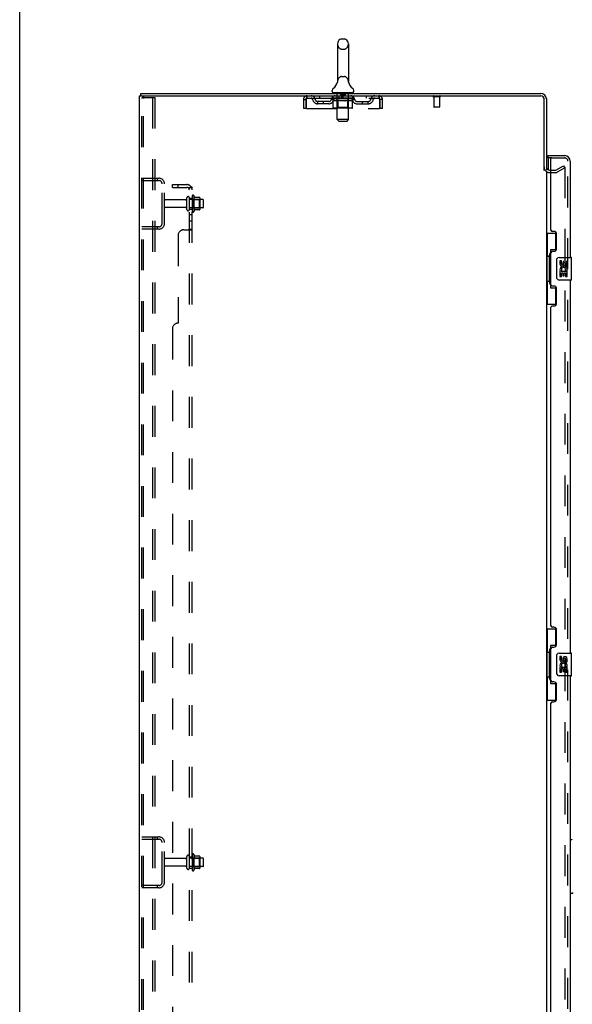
# Model space of a CAD drawing. Header units: inches. Extents: x 0 to 248, y 0 to 160.
# Tile 6 of 69: x 0 to 24, y 75 to 119. Entities that reach past the tile are written whole.
import ezdxf

# ---------------------------------------------------------------- set-up
doc = ezdxf.new("R2010")
doc.units = ezdxf.units.IN
doc.header["$LTSCALE"] = 13.627625
doc.header["$MEASUREMENT"] = 0
doc.linetypes.add('HIDDEN', pattern=[0.2, 0.1, -0.1])
doc.layers.get('0').update_dxf_attribs({"linetype": 'CONTINUOUS'})
for name, color, linetype in [('DEFAULT_2', 8, 'HIDDEN'), ('LEFTHAND_DOOR_ASSEMBLY', 7, 'CONTINUOUS'), ('RIGHTHAND_DOOR_ASSEMBLY', 7, 'CONTINUOUS'), ('SUBPANEL', 7, 'CONTINUOUS'), ('WITNESSMARKS', 7, 'CONTINUOUS')]:
    doc.layers.add(name, color=color, linetype=linetype)

msp = doc.modelspace()

# ---------------------------------------------------------------- linework, layer by layer
at = {"color": 7, "linetype": 'Continuous'}
for p, q in [((0, 0), (0, 160.325)), ((14.062, 117.595), (14.062, 115.932)), ((14.24, 117.817), (14.367, 117.817)), ((14.545, 117.595), (14.545, 115.932)), ((14.056, 115.888), (14.056, 115.887)), ((14.061, 115.906), (14.06, 115.905)), ((14.06, 115.905), (14.06, 115.904)), ((14.06, 115.904), (14.06, 115.903)), ((14.06, 115.903), (14.06, 115.902)), ((14.061, 115.913), (14.061, 115.912)), ((14.061, 115.912), (14.061, 115.911)), ((14.061, 115.911), (14.061, 115.91)), ((14.061, 115.91), (14.061, 115.909)), ((14.061, 115.909), (14.061, 115.908)), ((14.061, 115.908), (14.061, 115.907)), ((14.061, 115.907), (14.061, 115.906)), ((14.062, 115.932), (14.062, 115.927)), ((14.545, 115.927), (14.545, 115.932)), ((14.545, 115.926), (14.545, 115.927)), ((14.547, 115.903), (14.547, 115.904)), ((14.547, 115.902), (14.547, 115.903)), ((14.547, 115.901), (14.547, 115.902)), ((14.551, 115.887), (14.55, 115.888)), ((14.55, 115.887), (14.55, 115.888)), ((5.355, 115.305), (5.355, 115.409)), ((13.828, 115.499), (13.828, 115.537)), ((13.866, 115.439), (13.866, 115.409)), ((14.741, 115.439), (13.866, 115.439)), ((14.741, 115.439), (14.741, 115.409)), ((14.778, 115.499), (14.778, 115.537)), ((5.393, 115.305), (5.36, 115.305))]:
    msp.add_line(p, q, dxfattribs=at)
at = {"color": 3, "linetype": 'Continuous'}
for p, q in [((5.355, 115.409), (23.057, 115.409)), ((5.303, 47.513), (5.303, 115.305)), ((5.303, 115.305), (5.36, 115.305)), ((5.393, 115.305), (23.057, 115.305)), ((23.199, 112.002), (23.199, 115.163)), ((23.303, 115.163), (23.303, 112.013)), ((23.303, 111.961), (23.303, 50.857)), ((23.446, 112.013), (23.507, 112.013))]:
    msp.add_line(p, q, dxfattribs=at)
at = {"color": 7, "linetype": 'Continuous'}
for points in [[(14.06, 115.902), (14.06, 115.901), (14.06, 115.901)], [(14.062, 115.927), (14.062, 115.926), (14.062, 115.926), (14.062, 115.925), (14.062, 115.924), (14.062, 115.924), (14.062, 115.923), (14.062, 115.922), (14.062, 115.922), (14.062, 115.921), (14.062, 115.92), (14.062, 115.92), (14.062, 115.919), (14.062, 115.919), (14.062, 115.918), (14.062, 115.917), (14.062, 115.917), (14.062, 115.916), (14.062, 115.916), (14.062, 115.915), (14.062, 115.915), (14.062, 115.914), (14.061, 115.913), (14.061, 115.913)], [(14.547, 115.904), (14.546, 115.905), (14.546, 115.905), (14.546, 115.906), (14.546, 115.907), (14.546, 115.907), (14.546, 115.908), (14.546, 115.908), (14.546, 115.909), (14.546, 115.909), (14.546, 115.91), (14.546, 115.911), (14.546, 115.911), (14.545, 115.912), (14.545, 115.912), (14.545, 115.913), (14.545, 115.914), (14.545, 115.914), (14.545, 115.915), (14.545, 115.916), (14.545, 115.916), (14.545, 115.917), (14.545, 115.918), (14.545, 115.918), (14.545, 115.919), (14.545, 115.92), (14.545, 115.92), (14.545, 115.921), (14.545, 115.922), (14.545, 115.922), (14.545, 115.923), (14.545, 115.924), (14.545, 115.925), (14.545, 115.925), (14.545, 115.926)]]:
    msp.add_lwpolyline(points, dxfattribs=at)
for centre, radius, start, end in [((14.303, 117.595), 0.241, 123.1848, 180), ((14.24, 117.692), 0.125, 90, 123.1848), ((14.367, 117.692), 0.125, 56.8152, 90), ((14.303, 117.595), 0.241, 0, 56.8152), ((13.58, 116.038), 0.5, 306.7414, 344.6791), ((15.027, 116.038), 0.5, 195.3209, 233.2586), ((13.953, 115.537), 0.125, 126.7414, 180), ((13.888, 115.499), 0.06, 180, 270), ((14.718, 115.499), 0.06, 270, 360), ((14.653, 115.537), 0.125, 0, 53.2586)]:
    msp.add_arc(centre, radius, start, end, dxfattribs=at)
at = {"color": 3, "linetype": 'Continuous'}
for centre, radius, start, end in [((23.057, 115.163), 0.246, 0, 90), ((23.057, 115.163), 0.142, 0, 90), ((23.446, 112.156), 0.142, 180, 270)]:
    msp.add_arc(centre, radius, start, end, dxfattribs=at)
at = {"layer": 'DEFAULT_2', "color": 8, "linetype": 'HIDDEN'}
for p, q in [((14.24, 117.372), (14.367, 117.372)), ((14.056, 115.887), (14.056, 115.887)), ((14.056, 115.887), (14.056, 115.887)), ((14.056, 115.887), (14.056, 115.887)), ((14.06, 115.905), (14.06, 115.905)), ((14.06, 115.904), (14.06, 115.904)), ((14.061, 115.912), (14.061, 115.912)), ((14.061, 115.911), (14.061, 115.911)), ((14.061, 115.91), (14.061, 115.91)), ((14.061, 115.909), (14.061, 115.909)), ((14.061, 115.908), (14.061, 115.908)), ((14.061, 115.907), (14.061, 115.907)), ((14.061, 115.906), (14.061, 115.906)), ((14.062, 115.926), (14.062, 115.926)), ((14.062, 115.92), (14.062, 115.92)), ((14.062, 115.92), (14.062, 115.92)), ((14.062, 115.919), (14.062, 115.919)), ((14.062, 115.919), (14.062, 115.919)), ((14.062, 115.918), (14.062, 115.918)), ((14.062, 115.917), (14.062, 115.917)), ((14.062, 115.917), (14.062, 115.917)), ((14.24, 116.154), (14.367, 116.154)), ((14.545, 115.925), (14.545, 115.925)), ((14.545, 115.923), (14.545, 115.923)), ((14.545, 115.921), (14.545, 115.921)), ((14.545, 115.918), (14.545, 115.919)), ((14.545, 115.915), (14.545, 115.916)), ((14.546, 115.911), (14.546, 115.911)), ((14.546, 115.906), (14.546, 115.906)), ((14.546, 115.905), (14.546, 115.905)), ((14.547, 115.903), (14.547, 115.904)), ((14.547, 115.903), (14.547, 115.903)), ((14.547, 115.901), (14.547, 115.902)), ((14.046, 115.439), (14.046, 115.409)), ((14.054, 114.249), (14.054, 115.409)), ((14.198, 115.429), (14.198, 115.349)), ((14.408, 115.429), (14.408, 115.349)), ((14.552, 114.249), (14.552, 115.409)), ((14.561, 115.439), (14.561, 115.409)), ((5.407, 47.627), (5.407, 115.192)), ((5.502, 115.222), (5.429, 115.222)), ((5.481, 47.627), (5.481, 115.192)), ((5.502, 115.222), (5.983, 115.222)), ((5.879, 115.222), (5.879, 47.597)), ((5.983, 115.222), (5.983, 47.597)), ((12.553, 115.138), (12.553, 114.743)), ((12.553, 115.138), (12.657, 115.138)), ((12.657, 115.138), (12.657, 114.743)), ((12.687, 114.743), (12.687, 115.138)), ((12.72, 115.201), (12.72, 115.305)), ((12.72, 115.201), (15.886, 115.201)), ((13.189, 114.95), (13.189, 115.054)), ((13.672, 115.054), (13.189, 115.054)), ((13.672, 114.95), (13.189, 114.95)), ((13.272, 115.305), (13.272, 115.201)), ((13.439, 114.95), (13.439, 115.054)), ((13.797, 115.164), (13.797, 115.201)), ((13.877, 115.108), (13.797, 115.164)), ((14.81, 115.164), (13.797, 115.164)), ((13.805, 115.196), (13.805, 115.201)), ((13.812, 115.193), (13.812, 115.196)), ((13.812, 115.193), (14.795, 115.193)), ((13.819, 115.193), (13.819, 115.196)), ((13.82, 115.193), (13.82, 115.196)), ((13.828, 115.196), (13.828, 115.201)), ((13.841, 115.193), (13.841, 115.196)), ((13.842, 115.193), (13.842, 115.196)), ((13.865, 115.196), (13.865, 115.201)), ((13.866, 115.201), (13.866, 115.305)), ((13.877, 115.193), (13.877, 115.196)), ((13.877, 114.785), (13.877, 115.108)), ((13.877, 115.108), (13.888, 115.101)), ((13.879, 115.193), (13.879, 115.196)), ((14.042, 115.196), (13.881, 115.196)), ((13.899, 115.094), (13.888, 115.101)), ((13.91, 115.088), (13.899, 115.094)), ((13.92, 115.083), (13.91, 115.088)), ((13.916, 115.196), (13.916, 115.201)), ((13.917, 115.193), (13.917, 115.196)), ((13.917, 115.193), (13.917, 115.196)), ((13.92, 115.193), (13.92, 115.196)), ((13.931, 115.079), (13.92, 115.083)), ((13.925, 115.193), (13.925, 115.196)), ((13.925, 115.193), (13.925, 115.196)), ((13.928, 115.193), (13.928, 115.196)), ((13.931, 115.193), (13.931, 115.197)), ((13.942, 115.075), (13.931, 115.079)), ((13.934, 115.193), (13.934, 115.196)), ((14.025, 115.075), (13.942, 115.075)), ((13.946, 115.193), (13.946, 115.196)), ((13.96, 115.193), (13.96, 115.196)), ((13.961, 115.193), (13.961, 115.198)), ((13.977, 115.193), (13.977, 115.196)), ((13.978, 115.196), (13.978, 115.201)), ((13.986, 115.193), (13.986, 115.196)), ((13.989, 115.193), (13.989, 115.196)), ((13.996, 115.193), (13.996, 115.196)), ((14.005, 115.193), (14.005, 115.199)), ((14.018, 115.193), (14.018, 115.196)), ((14.02, 115.193), (14.02, 115.196)), ((14.025, 115.075), (14.036, 115.079)), ((14.046, 115.083), (14.035, 115.079)), ((14.042, 115.193), (14.042, 115.196)), ((14.096, 115.196), (14.046, 115.196)), ((14.057, 115.088), (14.046, 115.083)), ((14.05, 115.196), (14.05, 115.201)), ((14.053, 114.787), (14.053, 115.162)), ((14.056, 115.193), (14.056, 115.196)), ((14.068, 115.094), (14.057, 115.088)), ((14.059, 115.193), (14.059, 115.196)), ((14.064, 115.193), (14.064, 115.2)), ((14.068, 115.193), (14.068, 115.196)), ((14.079, 115.101), (14.068, 115.094)), ((14.076, 115.193), (14.076, 115.196)), ((14.09, 115.109), (14.079, 115.101)), ((14.09, 114.785), (14.09, 115.109)), ((14.09, 115.109), (14.113, 115.101)), ((14.096, 115.193), (14.096, 115.196)), ((14.155, 115.196), (14.108, 115.196)), ((14.136, 115.094), (14.113, 115.101)), ((14.124, 115.193), (14.124, 115.196)), ((14.13, 115.196), (14.13, 115.201)), ((14.133, 115.193), (14.133, 115.196)), ((14.135, 115.193), (14.135, 115.201)), ((14.158, 115.088), (14.136, 115.094)), ((14.137, 115.193), (14.137, 115.196)), ((14.143, 115.193), (14.143, 115.196)), ((14.155, 115.193), (14.155, 115.196)), ((14.18, 115.083), (14.158, 115.088)), ((14.22, 115.196), (14.176, 115.196)), ((14.202, 115.078), (14.18, 115.083)), ((14.187, 115.193), (14.187, 115.196)), ((14.224, 115.075), (14.202, 115.079)), ((14.398, 115.339), (14.208, 115.339)), ((14.212, 115.196), (14.303, 115.201)), ((14.215, 115.196), (14.215, 115.201)), ((14.216, 115.201), (14.215, 115.201)), ((14.216, 115.196), (14.216, 115.201)), ((14.216, 115.193), (14.216, 115.196)), ((14.219, 115.193), (14.219, 115.196)), ((14.22, 115.193), (14.22, 115.196)), ((14.22, 115.193), (14.22, 115.196)), ((14.383, 115.075), (14.224, 115.075)), ((14.287, 115.196), (14.248, 115.196)), ((14.253, 115.193), (14.253, 115.196)), ((14.287, 115.193), (14.287, 115.196)), ((14.301, 115.196), (14.301, 115.196)), ((14.301, 115.193), (14.301, 115.196)), ((14.301, 115.193), (14.301, 115.196)), ((14.303, 115.196), (14.303, 115.201)), ((14.303, 115.201), (14.395, 115.196)), ((14.305, 115.193), (14.305, 115.196)), ((14.305, 115.196), (14.306, 115.196)), ((14.306, 115.193), (14.306, 115.196)), ((14.32, 115.193), (14.32, 115.196)), ((14.32, 115.196), (14.359, 115.196)), ((14.354, 115.193), (14.354, 115.196)), ((14.383, 115.075), (14.405, 115.079)), ((14.387, 115.193), (14.387, 115.196)), ((14.387, 115.193), (14.387, 115.196)), ((14.387, 115.196), (14.431, 115.196)), ((14.388, 115.193), (14.388, 115.196)), ((14.391, 115.196), (14.391, 115.201)), ((14.391, 115.196), (14.391, 115.201)), ((14.391, 115.201), (14.391, 115.201)), ((14.391, 115.193), (14.391, 115.196)), ((14.427, 115.083), (14.405, 115.079)), ((14.42, 115.193), (14.42, 115.196)), ((14.45, 115.088), (14.427, 115.083)), ((14.472, 115.095), (14.449, 115.088)), ((14.451, 115.193), (14.451, 115.196)), ((14.451, 115.196), (14.499, 115.196)), ((14.464, 115.193), (14.464, 115.196)), ((14.469, 115.193), (14.469, 115.196)), ((14.472, 115.193), (14.472, 115.201)), ((14.495, 115.102), (14.472, 115.095)), ((14.474, 115.193), (14.474, 115.196)), ((14.477, 115.196), (14.477, 115.201)), ((14.482, 115.193), (14.482, 115.196)), ((14.518, 115.109), (14.495, 115.102)), ((14.511, 115.193), (14.511, 115.196)), ((14.511, 115.196), (14.561, 115.196)), ((14.518, 114.785), (14.518, 115.109)), ((14.518, 115.109), (14.53, 115.102)), ((14.53, 115.193), (14.53, 115.196)), ((14.542, 115.094), (14.53, 115.102)), ((14.539, 115.193), (14.539, 115.196)), ((14.553, 115.088), (14.542, 115.095)), ((14.543, 115.193), (14.543, 115.2)), ((14.547, 115.193), (14.547, 115.196)), ((14.551, 115.193), (14.551, 115.196)), ((14.553, 114.787), (14.553, 115.162)), ((14.565, 115.083), (14.553, 115.088)), ((14.556, 115.196), (14.556, 115.201)), ((14.565, 115.193), (14.565, 115.196)), ((14.565, 115.196), (14.81, 115.196)), ((14.576, 115.078), (14.565, 115.083)), ((14.587, 115.075), (14.576, 115.078)), ((14.586, 115.193), (14.586, 115.196)), ((14.663, 115.075), (14.587, 115.075)), ((14.589, 115.193), (14.589, 115.196)), ((14.601, 115.193), (14.601, 115.199)), ((14.61, 115.193), (14.61, 115.196)), ((14.618, 115.193), (14.618, 115.196)), ((14.621, 115.193), (14.621, 115.196)), ((14.629, 115.196), (14.629, 115.201)), ((14.63, 115.193), (14.63, 115.196)), ((14.646, 115.193), (14.646, 115.198)), ((14.647, 115.193), (14.647, 115.196)), ((14.661, 115.193), (14.661, 115.196)), ((14.663, 115.075), (14.674, 115.079)), ((14.672, 115.193), (14.672, 115.196)), ((14.685, 115.083), (14.674, 115.078)), ((14.676, 115.193), (14.676, 115.197)), ((14.679, 115.193), (14.679, 115.196)), ((14.681, 115.193), (14.681, 115.196)), ((14.681, 115.193), (14.681, 115.196)), ((14.697, 115.088), (14.685, 115.083)), ((14.687, 115.193), (14.687, 115.196)), ((14.689, 115.193), (14.689, 115.196)), ((14.69, 115.193), (14.69, 115.196)), ((14.691, 115.196), (14.691, 115.201)), ((14.709, 115.095), (14.697, 115.088)), ((14.72, 115.102), (14.708, 115.095)), ((14.713, 115.199), (14.809, 115.2)), ((14.713, 115.196), (14.713, 115.199)), ((14.732, 115.11), (14.72, 115.102)), ((14.728, 115.193), (14.728, 115.196)), ((14.73, 115.193), (14.73, 115.196)), ((14.732, 115.11), (14.81, 115.164)), ((14.732, 114.785), (14.732, 115.11)), ((14.741, 115.201), (14.741, 115.305)), ((14.742, 115.196), (14.742, 115.201)), ((14.765, 115.193), (14.765, 115.196)), ((14.766, 115.193), (14.766, 115.196)), ((14.779, 115.196), (14.779, 115.201)), ((14.787, 115.193), (14.787, 115.196)), ((14.788, 115.193), (14.788, 115.196)), ((14.795, 115.193), (14.795, 115.196)), ((14.802, 115.196), (14.802, 115.201)), ((14.809, 115.196), (14.809, 115.2)), ((14.81, 115.164), (14.81, 115.196)), ((14.935, 115.054), (15.418, 115.054)), ((14.935, 114.95), (15.418, 114.95)), ((15.168, 114.95), (15.168, 115.054)), ((15.335, 115.305), (15.335, 115.201)), ((15.418, 114.95), (15.418, 115.054)), ((15.886, 115.305), (15.886, 115.201)), ((15.919, 115.138), (15.919, 114.743)), ((15.949, 114.743), (15.949, 115.138)), ((16.053, 115.138), (15.949, 115.138)), ((16.053, 114.743), (16.053, 115.138)), ((18.591, 115.262), (18.307, 115.262)), ((18.325, 115.262), (18.325, 114.815)), ((18.573, 115.262), (18.573, 114.815)), ((12.657, 114.743), (12.553, 114.743)), ((12.687, 114.743), (15.919, 114.743)), ((14.698, 114.755), (13.911, 114.755)), ((14.053, 114.787), (14.022, 114.755)), ((14.553, 114.787), (14.053, 114.787)), ((14.1, 114.759), (14.098, 114.761)), ((14.103, 114.756), (14.101, 114.757)), ((14.106, 114.755), (14.103, 114.756)), ((14.108, 114.755), (14.106, 114.755)), ((14.553, 114.787), (14.585, 114.755)), ((16.053, 114.743), (15.949, 114.743)), ((18.563, 114.805), (18.335, 114.805)), ((14.114, 114.189), (14.054, 114.249)), ((14.552, 114.249), (14.054, 114.249)), ((14.114, 114.189), (14.492, 114.189)), ((14.492, 114.189), (14.552, 114.249)), ((23.446, 111.909), (23.708, 111.909)), ((23.507, 112.013), (23.708, 112.013)), ((23.724, 112.018), (24.064, 112.214)), ((24.116, 112.124), (23.776, 111.928)), ((24.064, 112.214), (24.116, 112.124)), ((24.1, 112.164), (24.099, 112.164)), ((24.116, 112.144), (24.116, 50.675)), ((5.407, 111.659), (6.161, 111.659)), ((5.407, 111.555), (6.161, 111.555)), ((6.08, 111.659), (6.08, 111.555)), ((6.303, 109.656), (6.303, 111.413)), ((6.407, 109.656), (6.407, 111.413)), ((7.335, 110.699), (6.437, 110.699)), ((7.397, 110.277), (7.397, 110.792)), ((7.507, 110.277), (7.507, 110.792)), ((8.102, 110.722), (7.507, 110.722)), ((7.632, 110.869), (7.632, 110.2)), ((7.652, 110.718), (7.632, 110.738)), ((7.652, 110.718), (7.652, 110.351)), ((7.652, 110.718), (7.948, 110.718)), ((7.702, 110.89), (7.702, 110.179)), ((7.958, 110.812), (7.73, 110.812)), ((7.948, 110.718), (7.968, 110.738)), ((7.948, 110.718), (7.948, 110.351)), ((7.968, 110.79), (7.968, 110.279)), ((8.132, 110.377), (8.132, 110.692)), ((7.335, 110.369), (6.437, 110.369)), ((8.102, 110.347), (7.507, 110.347)), ((7.652, 110.351), (7.632, 110.331)), ((7.652, 110.351), (7.948, 110.351)), ((7.958, 110.257), (7.73, 110.257)), ((7.948, 110.351), (7.968, 110.331)), ((6.161, 109.513), (5.407, 109.513)), ((6.161, 109.409), (5.407, 109.409)), ((6.08, 109.513), (6.08, 109.409)), ((5.407, 82.534), (6.161, 82.534)), ((5.407, 82.43), (6.161, 82.43)), ((6.08, 82.534), (6.08, 82.43)), ((6.303, 80.531), (6.303, 82.288)), ((6.407, 80.531), (6.407, 82.288)), ((7.335, 81.574), (6.437, 81.574)), ((7.397, 81.152), (7.397, 81.667)), ((7.507, 81.152), (7.507, 81.667)), ((8.102, 81.597), (7.507, 81.597)), ((7.632, 81.744), (7.632, 81.075)), ((7.652, 81.593), (7.632, 81.613)), ((7.652, 81.593), (7.652, 81.226)), ((7.652, 81.593), (7.948, 81.593)), ((7.702, 81.765), (7.702, 81.054)), ((7.958, 81.687), (7.73, 81.687)), ((7.948, 81.593), (7.968, 81.613)), ((7.948, 81.593), (7.948, 81.226)), ((7.968, 81.665), (7.968, 81.154)), ((8.132, 81.252), (8.132, 81.567)), ((7.335, 81.244), (6.437, 81.244)), ((8.102, 81.222), (7.507, 81.222)), ((7.652, 81.226), (7.632, 81.206)), ((7.652, 81.226), (7.948, 81.226)), ((7.958, 81.132), (7.73, 81.132)), ((7.948, 81.226), (7.968, 81.206)), ((6.161, 80.388), (5.407, 80.388)), ((6.161, 80.284), (5.407, 80.284)), ((6.08, 80.388), (6.08, 80.284))]:
    msp.add_line(p, q, dxfattribs=at)
for points in [[(5.429, 115.222), (5.423, 115.221), (5.418, 115.218), (5.414, 115.213), (5.41, 115.207), (5.408, 115.2), (5.407, 115.192)], [(5.502, 115.222), (5.496, 115.221), (5.492, 115.218), (5.487, 115.213), (5.484, 115.207), (5.482, 115.2), (5.481, 115.192)], [(12.687, 115.138), (12.69, 115.157), (12.692, 115.176), (12.694, 115.194), (12.697, 115.211), (12.699, 115.227), (12.702, 115.243), (12.704, 115.256), (12.706, 115.269), (12.709, 115.28), (12.711, 115.289), (12.713, 115.296), (12.716, 115.301), (12.718, 115.304), (12.72, 115.305)], [(12.687, 115.138), (12.69, 115.145), (12.692, 115.152), (12.694, 115.159), (12.697, 115.166), (12.699, 115.172), (12.702, 115.178), (12.704, 115.183), (12.706, 115.188), (12.709, 115.192), (12.711, 115.195), (12.713, 115.198), (12.716, 115.2), (12.718, 115.201), (12.72, 115.201)], [(15.886, 115.305), (15.889, 115.304), (15.891, 115.301), (15.893, 115.296), (15.896, 115.289), (15.898, 115.28), (15.901, 115.269), (15.903, 115.256), (15.905, 115.243), (15.908, 115.227), (15.91, 115.211), (15.912, 115.194), (15.915, 115.176), (15.917, 115.157), (15.919, 115.138)], [(15.886, 115.201), (15.889, 115.201), (15.891, 115.2), (15.893, 115.198), (15.896, 115.195), (15.898, 115.192), (15.901, 115.188), (15.903, 115.183), (15.905, 115.178), (15.908, 115.172), (15.91, 115.166), (15.912, 115.159), (15.915, 115.152), (15.917, 115.145), (15.919, 115.138)], [(13.911, 114.755), (13.907, 114.755), (13.903, 114.756), (13.899, 114.757), (13.895, 114.759), (13.891, 114.761), (13.888, 114.763), (13.884, 114.766), (13.882, 114.769), (13.88, 114.773), (13.878, 114.776), (13.877, 114.78), (13.877, 114.785)], [(14.091, 114.776), (14.091, 114.78), (14.09, 114.785)], [(14.092, 114.773), (14.091, 114.776), (14.091, 114.78), (14.09, 114.785)], [(14.101, 114.757), (14.1, 114.759), (14.098, 114.761), (14.096, 114.763), (14.094, 114.766), (14.093, 114.769), (14.092, 114.773)], [(14.096, 114.763), (14.094, 114.766), (14.093, 114.769)], [(14.501, 114.755), (14.503, 114.755), (14.505, 114.756), (14.507, 114.757), (14.509, 114.759), (14.511, 114.761), (14.513, 114.763), (14.514, 114.766), (14.516, 114.769), (14.517, 114.773), (14.518, 114.776), (14.518, 114.78), (14.518, 114.785)], [(14.698, 114.755), (14.702, 114.755), (14.706, 114.756), (14.71, 114.757), (14.714, 114.759), (14.718, 114.761), (14.721, 114.763), (14.724, 114.766), (14.727, 114.769), (14.729, 114.773), (14.731, 114.776), (14.732, 114.78), (14.732, 114.785)], [(24.099, 112.164), (24.098, 112.164), (24.096, 112.164), (24.095, 112.163), (24.093, 112.163), (24.091, 112.162)], [(24.1, 112.164), (24.102, 112.163), (24.104, 112.163), (24.106, 112.162), (24.108, 112.161), (24.109, 112.16), (24.111, 112.158), (24.112, 112.156), (24.113, 112.155), (24.114, 112.153), (24.115, 112.15), (24.115, 112.148), (24.116, 112.146), (24.116, 112.144)]]:
    msp.add_lwpolyline(points, dxfattribs=at)
for centre, radius, start, end in [((14.303, 117.595), 0.241, 180, 236.8152), ((14.303, 117.595), 0.241, 303.1848, 360), ((14.24, 117.497), 0.125, 236.8152, 270), ((14.367, 117.497), 0.125, 270, 303.1848), ((14.303, 115.932), 0.241, 123.1848, 180), ((14.24, 116.029), 0.125, 90, 123.1848), ((14.367, 116.029), 0.125, 56.8152, 90), ((14.303, 115.932), 0.241, 0, 56.8152), ((14.024, 115.409), 0.03, 0, 90), ((14.188, 115.429), 0.01, 0, 90), ((14.418, 115.429), 0.01, 90, 180), ((14.582, 115.409), 0.03, 90, 180), ((12.72, 115.138), 0.167, 90, 180), ((12.72, 115.138), 0.063, 90, 180), ((12.9, 115.138), 0.167, 8.0716, 90), ((12.9, 115.139), 0.0625, 7.9863, 90), ((13.189, 115.179), 0.229, 187.9863, 270), ((13.189, 115.179), 0.125, 188.0716, 270), ((13.672, 115.179), 0.125, 270, 351.9284), ((13.672, 115.179), 0.229, 270, 352.0137), ((13.961, 115.138), 0.167, 90, 171.9284), ((13.96, 115.139), 0.0625, 90, 172.0137), ((14.022, 115.162), 0.0318, 0, 90), ((14.208, 115.349), 0.01, 180, 270), ((14.398, 115.349), 0.01, 270, 360), ((14.585, 115.162), 0.0318, 90, 180), ((14.646, 115.138), 0.167, 8.0716, 90), ((14.646, 115.139), 0.0625, 7.9863, 90), ((14.935, 115.179), 0.229, 187.9863, 270), ((14.935, 115.179), 0.125, 188.0716, 270), ((15.418, 115.179), 0.125, 270, 351.9284), ((15.418, 115.179), 0.229, 270, 352.0137), ((15.707, 115.138), 0.167, 90, 171.9284), ((15.707, 115.139), 0.0625, 90, 172.0137), ((15.886, 115.138), 0.167, 0, 90), ((15.886, 115.138), 0.063, 0, 90), ((18.307, 115.284), 0.0215, 90, 270), ((18.591, 115.284), 0.0215, 270, 90), ((18.335, 114.815), 0.01, 180, 270), ((18.563, 114.815), 0.01, 270, 360), ((23.446, 112.156), 0.246, 180, 270), ((23.708, 112.046), 0.033, 270, 300), ((23.708, 112.046), 0.137, 270, 300), ((6.161, 111.413), 0.246, 0, 90), ((6.161, 111.413), 0.142, 0, 90), ((6.437, 110.669), 0.03, 90, 180), ((7.335, 110.762), 0.0625, 270, 360), ((7.452, 110.792), 0.055, 360, 180), ((7.671, 110.869), 0.0384, 34.4497, 180), ((7.102, 110.534), 0.698, 23.9679, 30.6631), ((7.749, 110.822), 0.01, 203.9679, 270), ((7.958, 110.802), 0.01, 5.1938, 90), ((7.827, 110.79), 0.141, 0, 5.2081), ((8.102, 110.692), 0.03, 360, 90), ((6.437, 110.399), 0.03, 180, 270), ((7.335, 110.307), 0.0625, 0, 90), ((7.452, 110.277), 0.055, 180, 0), ((7.671, 110.2), 0.0384, 180, 325.5503), ((7.102, 110.534), 0.698, 329.3369, 336.0321), ((7.749, 110.247), 0.01, 90, 156.0321), ((7.958, 110.267), 0.01, 270, 354.8062), ((7.827, 110.279), 0.141, 354.7919, 360), ((8.102, 110.377), 0.03, 270, 0), ((6.161, 109.656), 0.246, 270, 360), ((6.161, 109.656), 0.142, 270, 360), ((6.161, 82.288), 0.246, 0, 90), ((6.161, 82.288), 0.142, 0, 90), ((6.437, 81.544), 0.03, 90, 180), ((7.335, 81.637), 0.0625, 270, 360), ((7.452, 81.667), 0.055, 360, 180), ((7.671, 81.744), 0.0384, 34.4497, 180), ((7.102, 81.409), 0.698, 23.9679, 30.6631), ((7.749, 81.697), 0.01, 203.9679, 270), ((7.958, 81.677), 0.01, 5.1938, 90), ((7.827, 81.665), 0.141, 0, 5.2081), ((8.102, 81.567), 0.03, 360, 90), ((6.437, 81.274), 0.03, 180, 270), ((7.335, 81.182), 0.0625, 0, 90), ((7.452, 81.152), 0.055, 180, 0), ((7.671, 81.075), 0.0384, 180, 325.5503), ((7.102, 81.409), 0.698, 329.3369, 336.0321), ((7.749, 81.122), 0.01, 90, 156.0321), ((7.958, 81.142), 0.01, 270, 354.8062), ((7.827, 81.154), 0.141, 354.7919, 360), ((8.102, 81.252), 0.03, 270, 0), ((6.161, 80.531), 0.246, 270, 360), ((6.161, 80.531), 0.142, 270, 360)]:
    msp.add_arc(centre, radius, start, end, dxfattribs=at)
for centre, major_axis, ratio, start_param, end_param in [((14.303, 115.201), (0.506, 0.005), 0.05963, 2.96643, 3.140963), ((13.781, 115.192), (0.158, 0), 0.060556, 0.430652, 1.470503), ((14.303, 115.201), (0.506, 0), 0.060556, -3.141593, -2.96706), ((13.781, 115.186), (0.158, 0.002), 0.05963, 1.376596, 1.469874), ((14.303, 115.201), (0.506, 0.011), 0.05688, 2.791345, 2.965878), ((13.817, 115.192), (0.158, -0.002), 0.05963, 0.605815, 1.645666), ((13.762, 115.192), (0.158, 0.002), 0.05963, 0.25549, 1.295341), ((14.303, 115.201), (0.506, -0.005), 0.05963, -2.96643, -2.791898), ((13.817, 115.186), (0.158, 0), 0.060556, 1.551758, 1.645036), ((13.762, 115.186), (0.158, 0.003), 0.05688, 1.20151, 1.294789), ((13.818, 115.188), (0.131, 0.001), 0.05963, 1.065228, 1.614276), ((13.802, 115.188), (0.131, 0.003), 0.05688, 0.890143, 1.43919), ((13.848, 115.188), (0.131, 0), 0.060556, 1.240391, 1.789438), ((14.303, 115.201), (0.506, 0.015), 0.052395, 2.616403, 2.790936), ((13.867, 115.192), (0.158, -0.003), 0.05688, 0.7809, 1.820751), ((13.759, 115.192), (0.158, 0.003), 0.05688, 0.080405, 1.120256), ((14.303, 115.201), (0.506, -0.011), 0.05688, -2.791345, -2.616812), ((13.867, 115.186), (0.158, -0.002), 0.05963, 1.72692, 1.820198), ((13.759, 115.186), (0.158, 0.005), 0.052395, 1.026568, 1.119847), ((13.801, 115.188), (0.131, 0.004), 0.052395, 0.715201, 1.264248), ((13.892, 115.188), (0.131, -0.001), 0.05963, 1.415553, 1.9646), ((14.303, 115.201), (0.506, 0.02), 0.046319, 2.441654, 2.616187), ((13.93, 115.192), (0.158, -0.005), 0.052395, 0.955842, 1.995693), ((13.772, 115.192), (0.158, 0.005), 0.052395, -0.094537, 0.945314), ((14.303, 115.201), (0.506, -0.015), 0.052395, -2.616403, -2.44187), ((13.93, 115.186), (0.158, -0.003), 0.05688, 1.902006, 1.995284), ((13.772, 115.186), (0.158, 0.006), 0.046319, 0.851819, 0.945098), ((13.816, 115.188), (0.131, 0.005), 0.046319, 0.540452, 1.089499), ((13.949, 115.188), (0.131, -0.003), 0.05688, 1.590638, 2.139686), ((14.303, 115.201), (0.506, 0.024), 0.038841, 2.267123, 2.441656), ((14.005, 115.192), (0.158, -0.006), 0.046319, 1.130591, 2.170442), ((13.802, 115.192), (0.158, 0.006), 0.046319, -0.269286, 0.770565), ((14.303, 115.201), (0.506, -0.02), 0.046319, -2.441654, -2.267121), ((14.005, 115.186), (0.158, -0.005), 0.052395, 2.076947, 2.170226), ((13.802, 115.186), (0.158, 0.007), 0.038841, 0.677289, 0.770567), ((13.846, 115.188), (0.131, 0.006), 0.038841, 0.365921, 0.914969), ((14.017, 115.188), (0.131, -0.004), 0.052395, 1.76558, 2.314627), ((14.303, 115.201), (0.506, 0.027), 0.030195, 2.09281, 2.267343), ((14.089, 115.192), (0.158, -0.007), 0.038841, 1.305122, 2.344973), ((13.847, 115.192), (0.158, 0.007), 0.038841, -0.443817, 0.596034), ((14.303, 115.201), (0.506, -0.024), 0.038841, -2.267123, -2.092591), ((14.089, 115.186), (0.158, -0.006), 0.046319, 2.251696, 2.344975), ((13.847, 115.186), (0.158, 0.008), 0.030195, 0.502975, 0.596254), ((13.889, 115.188), (0.131, 0.007), 0.030195, 0.191608, 0.740655), ((14.093, 115.188), (0.131, -0.005), 0.046319, 1.940329, 2.489376), ((13.906, 115.192), (0.158, 0.008), 0.030195, -0.61813, 0.421721), ((14.179, 115.192), (0.158, -0.008), 0.030195, 1.479435, 2.519286), ((14.303, 115.201), (0.506, 0.029), 0.020645, 1.918687, 2.09322), ((14.303, 115.201), (0.506, -0.027), 0.030195, -2.09281, -1.918277), ((14.179, 115.186), (0.158, -0.007), 0.038841, 2.426227, 2.519505), ((13.906, 115.186), (0.158, 0.009), 0.020645, 0.328852, 0.422131), ((13.945, 115.188), (0.131, 0.007), 0.020645, 0.017485, 0.566532), ((14.176, 115.188), (0.131, -0.006), 0.038841, 2.11486, 2.663907), ((13.977, 115.192), (0.158, 0.009), 0.020645, -0.792253, 0.247598), ((14.273, 115.192), (0.158, -0.009), 0.020645, 1.653558, 2.693409), ((14.303, 115.201), (0.506, 0.03), 0.010478, 1.744704, 1.919237), ((14.303, 115.201), (0.506, -0.029), 0.020645, -1.918687, -1.744154), ((14.273, 115.186), (0.158, -0.008), 0.030195, 2.60054, 2.693819), ((13.977, 115.186), (0.158, 0.009), 0.010478, 0.154869, 0.248148), ((14.012, 115.188), (0.131, 0.008), 0.010478, 6.126688, 6.675735), ((14.263, 115.188), (0.131, -0.007), 0.030195, 2.289173, 2.83822), ((14.058, 115.192), (0.158, 0.009), 0.010478, -0.966236, -0.000846), ((14.368, 115.192), (0.158, -0.009), 0.010478, 1.827541, 2.867392), ((14.303, 115.201), (0.506, -0.03), 0.010478, -1.744704, -1.570171), ((14.368, 115.186), (0.158, -0.009), 0.020645, 2.774664, 2.867942), ((14.35, 115.188), (0.131, -0.007), 0.020645, 2.463296, 3.012344), ((14.239, 115.192), (0.158, 0.009), 0.010478, 0.274201, 1.314052), ((14.17, 115.188), (0.131, 0.008), 0.010478, -0.000483, 0.504314), ((14.146, 115.186), (0.158, 0.009), 0.010478, 0.099668, 0.192946), ((14.303, 115.201), (0.506, 0.03), 0.010478, -1.571421, -1.396888), ((14.461, 115.186), (0.158, -0.009), 0.010478, 2.948646, 3.041925), ((14.437, 115.188), (0.131, -0.008), 0.010478, 2.637279, 3.142076), ((14.334, 115.192), (0.158, 0.009), 0.020645, 0.448184, 1.488034), ((14.256, 115.188), (0.131, 0.007), 0.020645, 0.129249, 0.678296), ((14.239, 115.186), (0.158, 0.009), 0.020645, 0.273651, 0.366929), ((14.549, 115.192), (0.158, -0.009), 0.010478, -3.140747, -2.175357), ((14.303, 115.201), (0.506, 0.029), 0.020645, -1.397439, -1.222906), ((14.303, 115.201), (0.506, -0.03), 0.010478, 1.222355, 1.396888), ((14.428, 115.192), (0.158, 0.008), 0.030195, 0.622307, 1.662158), ((14.344, 115.188), (0.131, 0.007), 0.030195, 0.303372, 0.852419), ((14.595, 115.188), (0.131, -0.008), 0.010478, 2.749043, 3.29809), ((14.63, 115.192), (0.158, -0.009), 0.020645, 2.893995, 3.933846), ((14.334, 115.186), (0.158, 0.008), 0.030195, 0.447774, 0.541052), ((14.63, 115.186), (0.158, -0.009), 0.010478, 2.893445, 2.986723), ((14.518, 115.192), (0.158, 0.007), 0.038841, 0.79662, 1.836471), ((14.303, 115.201), (0.506, 0.027), 0.030195, -1.223315, -1.048783), ((14.303, 115.201), (0.506, -0.029), 0.020645, 1.048373, 1.222906), ((14.431, 115.188), (0.131, 0.006), 0.038841, 0.477686, 1.026733), ((14.662, 115.188), (0.131, -0.007), 0.020645, 2.57506, 3.124108), ((14.701, 115.192), (0.158, -0.008), 0.030195, 2.719872, 3.759723), ((14.602, 115.192), (0.158, 0.006), 0.046319, 0.971151, 2.011002), ((14.428, 115.186), (0.158, 0.007), 0.038841, 0.622087, 0.715366), ((14.701, 115.186), (0.158, -0.009), 0.020645, 2.719462, 2.812741), ((14.303, 115.201), (0.506, 0.024), 0.038841, -1.049002, -0.874469), ((14.303, 115.201), (0.506, -0.027), 0.030195, 0.87425, 1.048783), ((14.514, 115.188), (0.131, 0.005), 0.046319, 0.652216, 1.201263), ((14.677, 115.192), (0.158, 0.005), 0.052395, 1.1459, 2.185751), ((14.718, 115.188), (0.131, -0.007), 0.030195, 2.400937, 2.949985), ((14.76, 115.192), (0.158, -0.007), 0.038841, 2.545558, 3.585409), ((14.59, 115.188), (0.131, 0.004), 0.052395, 0.826965, 1.376012), ((14.518, 115.186), (0.158, 0.006), 0.046319, 0.796618, 0.889896), ((14.76, 115.186), (0.158, -0.008), 0.030195, 2.545339, 2.638617), ((14.74, 115.192), (0.158, 0.003), 0.05688, 1.320842, 2.360692), ((14.303, 115.201), (0.506, 0.02), 0.046319, -0.874471, -0.699939), ((14.303, 115.201), (0.506, -0.024), 0.038841, 0.699936, 0.874469), ((14.805, 115.192), (0.158, -0.006), 0.046319, 2.371028, 3.410879), ((14.761, 115.188), (0.131, -0.006), 0.038841, 2.226624, 2.775671), ((14.79, 115.192), (0.158, 0.002), 0.05963, 1.495927, 2.535778), ((14.657, 115.188), (0.131, 0.003), 0.05688, 1.001907, 1.550954), ((14.834, 115.192), (0.158, -0.005), 0.052395, 2.196279, 3.23613), ((14.791, 115.188), (0.131, -0.005), 0.046319, 2.052093, 2.601141), ((14.602, 115.186), (0.158, 0.005), 0.052395, 0.971367, 1.064645), ((14.805, 115.186), (0.158, -0.007), 0.038841, 2.371026, 2.464304), ((14.825, 115.192), (0.158, 0), 0.060556, 2.364024, 2.71094), ((14.848, 115.192), (0.158, -0.003), 0.05688, 2.021337, 3.061188), ((14.303, 115.201), (0.506, 0.015), 0.052395, -0.699723, -0.52519), ((14.303, 115.201), (0.506, -0.02), 0.046319, 0.525406, 0.699939), ((14.845, 115.192), (0.158, -0.002), 0.05963, 1.846251, 2.886102), ((14.714, 115.188), (0.131, 0.001), 0.05963, 1.176993, 1.72604), ((14.806, 115.188), (0.131, -0.004), 0.052395, 1.877344, 2.426392), ((14.759, 115.188), (0.131, 0), 0.060556, 1.352155, 1.901202), ((14.805, 115.188), (0.131, -0.003), 0.05688, 1.702402, 2.25145), ((14.789, 115.188), (0.131, -0.001), 0.05963, 1.527317, 2.076364), ((14.677, 115.186), (0.158, 0.003), 0.05688, 1.146309, 1.239587), ((14.834, 115.186), (0.158, -0.006), 0.046319, 2.196495, 2.289773), ((14.303, 115.201), (0.506, 0.011), 0.05688, -0.524781, -0.350248), ((14.303, 115.201), (0.506, -0.015), 0.052395, 0.350657, 0.52519), ((14.825, 115.186), (0.158, -0.002), 0.05963, 1.764997, 1.971333), ((14.74, 115.186), (0.158, 0.002), 0.05963, 1.321394, 1.414673), ((14.848, 115.186), (0.158, -0.005), 0.052395, 2.021746, 2.115024), ((14.303, 115.201), (0.506, 0.005), 0.05963, -0.349695, -0.175162), ((14.303, 115.201), (0.506, -0.011), 0.05688, 0.175715, 0.350248), ((14.79, 115.186), (0.158, 0), 0.060556, 1.496556, 1.589835), ((14.845, 115.186), (0.158, -0.003), 0.05688, 1.846804, 1.940083), ((14.303, 115.201), (0.506, -0.005), 0.05963, 6.27665, 6.458348), ((14.303, 115.201), (0.506, 0), 0.060556, -0.174533, -0.058352)]:
    msp.add_ellipse(centre, major_axis=major_axis, ratio=ratio, start_param=start_param, end_param=end_param, dxfattribs=at)
at = {"layer": 'LEFTHAND_DOOR_ASSEMBLY', "color": 7, "linetype": 'Continuous'}
for p, q in [((23.382, 112.555), (23.382, 112.659)), ((23.527, 112.555), (23.382, 112.555)), ((23.382, 112.535), (23.382, 112.028)), ((23.303, 109.234), (23.744, 109.234)), ((23.342, 109.234), (23.342, 108.209)), ((23.707, 109.234), (23.707, 108.454)), ((23.48, 108.499), (23.48, 106.819)), ((23.707, 108.499), (23.48, 108.499)), ((23.321, 108.209), (23.321, 107.109)), ((23.321, 108.209), (23.443, 108.209)), ((23.443, 108.24), (23.443, 108.26)), ((23.443, 107.109), (23.443, 108.209)), ((23.766, 107.259), (23.766, 108.059)), ((23.866, 108.159), (24.406, 108.159)), ((23.904, 108.005), (23.904, 107.869)), ((23.967, 108.005), (23.904, 108.005)), ((23.967, 107.869), (23.967, 108.005)), ((24.421, 107.174), (24.421, 108.144)), ((23.904, 107.544), (23.904, 107.314)), ((23.922, 107.544), (23.904, 107.544)), ((23.957, 107.544), (23.984, 107.563)), ((23.957, 107.544), (24.218, 107.544)), ((24.032, 107.931), (24.032, 107.862)), ((24.093, 107.869), (24.093, 107.911)), ((24.148, 107.58), (24.205, 107.555)), ((24.156, 107.911), (24.156, 107.775)), ((24.156, 107.775), (24.218, 107.775)), ((24.218, 107.775), (24.218, 107.911)), ((24.218, 107.314), (24.218, 107.544)), ((23.321, 107.109), (23.443, 107.109)), ((23.342, 107.109), (23.342, 106.084)), ((24.406, 107.159), (23.866, 107.159)), ((23.904, 107.314), (23.967, 107.314)), ((23.967, 107.314), (23.967, 107.481)), ((23.967, 107.481), (24.032, 107.481)), ((24.032, 107.481), (24.032, 107.345)), ((24.032, 107.345), (24.093, 107.345)), ((24.093, 107.345), (24.093, 107.481)), ((24.093, 107.481), (24.156, 107.481)), ((24.156, 107.481), (24.156, 107.314)), ((24.156, 107.314), (24.218, 107.314)), ((23.443, 107.059), (23.443, 107.079)), ((23.48, 106.819), (23.707, 106.819)), ((23.707, 106.864), (23.707, 106.084)), ((23.303, 106.084), (23.744, 106.084)), ((23.303, 91.734), (23.744, 91.734)), ((23.342, 91.734), (23.342, 90.709)), ((23.707, 91.734), (23.707, 90.954)), ((23.48, 90.999), (23.48, 89.319)), ((23.707, 90.999), (23.48, 90.999)), ((23.321, 90.709), (23.321, 89.609)), ((23.321, 90.709), (23.443, 90.709)), ((23.443, 90.74), (23.443, 90.76)), ((23.443, 89.609), (23.443, 90.709)), ((23.766, 89.759), (23.766, 90.559)), ((23.866, 90.659), (24.406, 90.659)), ((24.421, 89.674), (24.421, 90.644)), ((23.904, 90.505), (23.904, 90.369)), ((23.967, 90.505), (23.904, 90.505)), ((23.967, 90.369), (23.967, 90.505)), ((24.032, 90.431), (24.032, 90.362)), ((24.093, 90.369), (24.093, 90.411)), ((24.156, 90.411), (24.156, 90.275)), ((24.156, 90.275), (24.218, 90.275)), ((24.218, 90.275), (24.218, 90.411)), ((23.904, 90.044), (23.904, 89.814)), ((23.922, 90.044), (23.904, 90.044)), ((23.904, 89.814), (23.967, 89.814)), ((23.957, 90.044), (23.984, 90.063)), ((23.957, 90.044), (24.218, 90.044)), ((23.967, 89.814), (23.967, 89.981)), ((23.967, 89.981), (24.032, 89.981)), ((24.032, 89.981), (24.032, 89.845)), ((24.032, 89.845), (24.093, 89.845)), ((24.093, 89.845), (24.093, 89.981)), ((24.093, 89.981), (24.156, 89.981)), ((24.148, 90.08), (24.205, 90.055)), ((24.156, 89.981), (24.156, 89.814)), ((24.156, 89.814), (24.218, 89.814)), ((24.218, 89.814), (24.218, 90.044)), ((23.321, 89.609), (23.443, 89.609)), ((23.342, 89.609), (23.342, 88.584)), ((23.443, 89.559), (23.443, 89.579)), ((23.48, 89.319), (23.707, 89.319)), ((23.707, 89.364), (23.707, 88.584)), ((24.406, 89.659), (23.866, 89.659)), ((23.303, 88.584), (23.744, 88.584)), ((24.361, 82.413), (24.424, 82.413)), ((24.44, 80.031), (24.361, 80.031))]:
    msp.add_line(p, q, dxfattribs=at)
at = {"layer": 'LEFTHAND_DOOR_ASSEMBLY', "color": 3, "linetype": 'Continuous'}
for p, q in [((23.382, 112.659), (24.115, 112.659)), ((23.507, 109.367), (23.507, 112.535)), ((24.361, 112.413), (24.361, 108.159)), ((23.627, 109.307), (23.567, 109.307)), ((23.757, 108.557), (23.757, 109.177)), ((23.567, 108.427), (23.627, 108.427)), ((23.507, 106.952), (23.507, 108.367)), ((24.361, 107.159), (24.361, 90.659)), ((23.627, 106.892), (23.567, 106.892)), ((23.757, 106.142), (23.757, 106.762)), ((23.507, 91.867), (23.507, 105.952)), ((23.567, 106.012), (23.627, 106.012)), ((23.627, 91.807), (23.567, 91.807)), ((23.757, 91.057), (23.757, 91.677)), ((23.507, 89.452), (23.507, 90.867)), ((23.567, 90.927), (23.627, 90.927)), ((23.627, 89.392), (23.567, 89.392)), ((23.757, 88.642), (23.757, 89.262)), ((24.361, 89.659), (24.361, 73.159)), ((23.507, 74.367), (23.507, 88.452)), ((23.567, 88.512), (23.627, 88.512))]:
    msp.add_line(p, q, dxfattribs=at)
at = {"layer": 'LEFTHAND_DOOR_ASSEMBLY', "color": 8, "linetype": 'HIDDEN'}
for p, q in [((23.527, 112.555), (24.115, 112.555)), ((24.257, 50.406), (24.257, 112.413))]:
    msp.add_line(p, q, dxfattribs=at)
at = {"layer": 'LEFTHAND_DOOR_ASSEMBLY', "color": 7, "linetype": 'Continuous'}
for points in [[(23.48, 108.476), (23.481, 108.472), (23.481, 108.469), (23.482, 108.465), (23.483, 108.46), (23.485, 108.456), (23.487, 108.45), (23.489, 108.445), (23.492, 108.439), (23.496, 108.432), (23.5, 108.426), (23.504, 108.418), (23.509, 108.41), (23.514, 108.402), (23.516, 108.398)], [(23.766, 108.059), (23.767, 108.066), (23.767, 108.072), (23.768, 108.078), (23.77, 108.084), (23.771, 108.09), (23.773, 108.096)], [(23.773, 107.223), (23.771, 107.229), (23.77, 107.235), (23.768, 107.241), (23.767, 107.247), (23.767, 107.253), (23.766, 107.259)], [(23.516, 106.92), (23.514, 106.917), (23.509, 106.908), (23.504, 106.901), (23.5, 106.893), (23.496, 106.886), (23.492, 106.88), (23.489, 106.874), (23.487, 106.868), (23.485, 106.863), (23.483, 106.859), (23.482, 106.854), (23.481, 106.85), (23.481, 106.846), (23.48, 106.843)], [(23.48, 90.976), (23.481, 90.972), (23.481, 90.969), (23.482, 90.965), (23.483, 90.96), (23.485, 90.956), (23.487, 90.95), (23.489, 90.945), (23.492, 90.939), (23.496, 90.932), (23.5, 90.926), (23.504, 90.918), (23.509, 90.91), (23.514, 90.902), (23.516, 90.898)], [(23.766, 90.559), (23.767, 90.566), (23.767, 90.572), (23.768, 90.578), (23.77, 90.584), (23.771, 90.59), (23.773, 90.596)], [(23.773, 89.723), (23.771, 89.729), (23.77, 89.735), (23.768, 89.741), (23.767, 89.747), (23.767, 89.753), (23.766, 89.759)], [(23.516, 89.42), (23.514, 89.417), (23.509, 89.408), (23.504, 89.401), (23.5, 89.393), (23.496, 89.386), (23.492, 89.38), (23.489, 89.374), (23.487, 89.368), (23.485, 89.363), (23.483, 89.359), (23.482, 89.354), (23.481, 89.35), (23.481, 89.346), (23.48, 89.343)]]:
    msp.add_lwpolyline(points, dxfattribs=at)
for centre, radius, start, end in [((23.402, 112.535), 0.02, 90, 180), ((23.866, 108.059), 0.1, 90, 158.7946), ((24.124, 107.911), 0.0943, 68.6999, 167.4338), ((24.124, 107.911), 0.0943, 0, 68.6704), ((24.406, 108.144), 0.015, 0, 90), ((23.998, 107.869), 0.0943, 180, 360), ((24.058, 107.617), 0.154, 161.4199, 206.1963), ((24.061, 107.617), 0.157, 336.5966, 161.8791), ((24.061, 107.617), 0.157, 205.737, 207.8532), ((23.998, 107.869), 0.0314, 180, 261.2295), ((24.061, 107.617), 0.0943, 336.5966, 215.1122), ((23.998, 107.874), 0.0362, 263.4285, 341.7628), ((24.124, 107.911), 0.0314, 0, 180.0485), ((23.866, 107.259), 0.1, 201.205, 270), ((24.406, 107.174), 0.015, 270, 360), ((23.866, 90.559), 0.1, 90, 158.7946), ((24.406, 90.644), 0.015, 0, 90), ((23.998, 90.369), 0.0943, 180, 360), ((24.058, 90.117), 0.154, 161.4199, 206.1963), ((24.061, 90.117), 0.157, 336.5966, 161.8791), ((23.998, 90.369), 0.0314, 180, 261.2295), ((24.061, 90.117), 0.0943, 336.5966, 215.1122), ((23.998, 90.374), 0.0362, 263.4285, 341.7628), ((24.124, 90.411), 0.0943, 68.6999, 167.4338), ((24.124, 90.411), 0.0314, 0, 180.0485), ((24.124, 90.411), 0.0943, 0, 68.6704), ((23.866, 89.759), 0.1, 201.205, 270), ((24.061, 90.117), 0.157, 205.737, 207.8532), ((24.406, 89.674), 0.015, 270, 360), ((24.424, 82.374), 0.0394, 45, 90), ((24.44, 80.071), 0.0394, 270, 360)]:
    msp.add_arc(centre, radius, start, end, dxfattribs=at)
at = {"layer": 'LEFTHAND_DOOR_ASSEMBLY', "color": 3, "linetype": 'Continuous'}
for centre, radius, start, end in [((23.527, 112.535), 0.02, 90, 180), ((24.115, 112.413), 0.246, 0, 90), ((23.567, 109.367), 0.06, 180, 270), ((23.627, 109.177), 0.13, 0, 90), ((23.567, 108.367), 0.06, 90, 180), ((23.627, 108.557), 0.13, 270, 360), ((23.567, 106.952), 0.06, 180, 270), ((23.627, 106.762), 0.13, 0, 90), ((23.567, 105.952), 0.06, 90, 180), ((23.627, 106.142), 0.13, 270, 360), ((23.567, 91.867), 0.06, 180, 270), ((23.627, 91.677), 0.13, 0, 90), ((23.627, 91.057), 0.13, 270, 360), ((23.567, 90.867), 0.06, 90, 180), ((23.567, 89.452), 0.06, 180, 270), ((23.627, 89.262), 0.13, 0, 90), ((23.567, 88.452), 0.06, 90, 180), ((23.627, 88.642), 0.13, 270, 360)]:
    msp.add_arc(centre, radius, start, end, dxfattribs=at)
at = {"layer": 'LEFTHAND_DOOR_ASSEMBLY', "color": 8, "linetype": 'HIDDEN'}
msp.add_arc((24.115, 112.413), 0.142, 0, 90, dxfattribs=at)
at = {"layer": 'LEFTHAND_DOOR_ASSEMBLY', "color": 7, "linetype": 'Continuous'}
for centre, start_param, end_param in [((23.548, 108.25), 0.699287, 1.51401), ((23.548, 108.25), -4.655602, -3.84088), ((23.548, 107.069), 0.699287, 1.51401), ((23.548, 107.069), -4.655602, -3.84088), ((23.548, 90.75), 0.699287, 1.51401), ((23.548, 90.75), -4.655602, -3.84088), ((23.548, 89.569), 0.699287, 1.51401), ((23.548, 89.569), -4.655602, -3.84088)]:
    msp.add_ellipse(centre, major_axis=(0, 0.18), ratio=0.579493, start_param=start_param, end_param=end_param, dxfattribs=at)
at = {"layer": 'RIGHTHAND_DOOR_ASSEMBLY', "color": 8, "linetype": 'HIDDEN'}
for p, q in [((23.527, 112.555), (24.115, 112.555)), ((24.257, 50.406), (24.257, 112.413))]:
    msp.add_line(p, q, dxfattribs=at)
msp.add_arc((24.115, 112.413), 0.142, 0, 90, dxfattribs=at)
at = {"layer": 'SUBPANEL', "color": 8, "linetype": 'HIDDEN'}
for p, q in [((6.757, 111.253), (6.757, 111.378)), ((6.757, 111.378), (7.395, 111.378)), ((6.757, 111.253), (7.395, 111.253)), ((7.007, 111.253), (7.007, 111.378)), ((7.578, 111.292), (7.482, 111.212)), ((7.507, 51.566), (7.507, 111.253)), ((7.507, 111.253), (7.632, 111.253)), ((7.632, 51.566), (7.632, 111.253)), ((7.507, 110.784), (7.632, 110.784)), ((7.507, 110.284), (7.632, 110.284)), ((7.507, 110.056), (7.632, 110.056)), ((7.507, 109.775), (7.632, 109.775)), ((7.257, 109.378), (7.578, 109.378)), ((7.493, 109.398), (7.497, 109.401)), ((7.507, 109.413), (7.632, 109.413)), ((7.581, 109.38), (7.583, 109.382)), ((7.598, 109.389), (7.606, 109.392)), ((7.007, 109.128), (7.007, 105.253)), ((6.757, 105.003), (6.757, 57.816)), ((7.507, 81.659), (7.632, 81.659)), ((7.507, 81.159), (7.632, 81.159))]:
    msp.add_line(p, q, dxfattribs=at)
for points in [[(7.482, 111.212), (7.482, 111.213), (7.481, 111.214), (7.481, 111.215), (7.482, 111.216), (7.482, 111.217), (7.483, 111.218), (7.484, 111.219), (7.485, 111.221), (7.486, 111.222), (7.488, 111.224), (7.489, 111.226)], [(7.489, 111.226), (7.493, 111.23), (7.495, 111.232), (7.497, 111.234), (7.499, 111.236), (7.501, 111.238), (7.502, 111.241), (7.504, 111.243), (7.505, 111.245), (7.506, 111.248), (7.507, 111.25), (7.507, 111.251), (7.507, 111.253)], [(7.503, 111.23), (7.503, 111.23), (7.504, 111.23), (7.504, 111.23), (7.504, 111.231), (7.504, 111.231), (7.505, 111.231), (7.505, 111.231), (7.506, 111.232), (7.507, 111.232), (7.507, 111.232), (7.508, 111.233), (7.508, 111.233), (7.509, 111.234), (7.51, 111.234), (7.51, 111.234), (7.511, 111.235), (7.512, 111.235), (7.513, 111.235), (7.513, 111.236), (7.514, 111.236), (7.515, 111.236), (7.515, 111.237), (7.516, 111.237), (7.517, 111.238), (7.518, 111.238), (7.519, 111.238), (7.519, 111.239), (7.52, 111.239), (7.521, 111.239), (7.522, 111.24), (7.523, 111.24), (7.524, 111.241), (7.525, 111.241), (7.526, 111.241), (7.527, 111.242), (7.527, 111.242), (7.528, 111.242), (7.529, 111.243), (7.53, 111.243), (7.531, 111.244), (7.532, 111.244), (7.534, 111.244), (7.535, 111.245), (7.536, 111.245), (7.537, 111.246), (7.538, 111.246), (7.539, 111.246), (7.54, 111.247), (7.541, 111.247), (7.543, 111.248), (7.544, 111.248), (7.545, 111.248), (7.546, 111.249), (7.547, 111.249), (7.548, 111.249), (7.549, 111.25), (7.55, 111.25), (7.552, 111.25), (7.553, 111.25), (7.554, 111.251), (7.555, 111.251), (7.556, 111.251), (7.557, 111.251), (7.558, 111.252), (7.559, 111.252), (7.56, 111.252), (7.56, 111.252), (7.561, 111.252), (7.562, 111.253), (7.563, 111.253), (7.564, 111.253), (7.565, 111.253), (7.566, 111.253), (7.566, 111.253), (7.567, 111.253), (7.567, 111.253), (7.567, 111.253), (7.567, 111.253)], [(7.507, 111.233), (7.507, 111.233), (7.506, 111.232), (7.506, 111.232), (7.505, 111.232), (7.505, 111.231), (7.505, 111.231), (7.504, 111.231), (7.504, 111.23), (7.504, 111.23), (7.503, 111.23), (7.503, 111.23)], [(7.567, 111.253), (7.567, 111.253), (7.567, 111.253), (7.567, 111.253), (7.567, 111.253), (7.566, 111.253), (7.566, 111.253), (7.565, 111.253), (7.564, 111.253), (7.564, 111.253)], [(7.578, 111.292), (7.581, 111.289), (7.583, 111.287), (7.587, 111.285), (7.59, 111.283), (7.594, 111.281), (7.598, 111.279), (7.602, 111.277), (7.609, 111.273)], [(7.609, 111.273), (7.613, 111.272), (7.617, 111.27), (7.62, 111.269), (7.623, 111.267), (7.626, 111.265), (7.628, 111.263), (7.63, 111.261), (7.631, 111.259), (7.632, 111.257), (7.632, 111.255), (7.632, 111.253)], [(7.482, 109.378), (7.482, 109.38), (7.481, 109.382), (7.481, 109.383), (7.482, 109.385), (7.482, 109.386), (7.483, 109.388), (7.484, 109.39), (7.485, 109.391), (7.486, 109.393), (7.488, 109.394), (7.489, 109.395)], [(7.482, 109.378), (7.482, 109.38), (7.481, 109.382), (7.481, 109.383), (7.482, 109.385), (7.482, 109.386), (7.483, 109.388), (7.484, 109.39), (7.485, 109.391), (7.486, 109.393)], [(7.488, 109.394), (7.489, 109.395), (7.491, 109.397), (7.493, 109.398)], [(7.497, 109.401), (7.499, 109.402), (7.501, 109.403), (7.502, 109.405), (7.504, 109.406), (7.505, 109.408), (7.506, 109.409), (7.507, 109.411), (7.507, 109.412), (7.507, 109.413)], [(7.501, 109.403), (7.502, 109.405), (7.504, 109.406), (7.505, 109.408), (7.506, 109.409), (7.507, 109.411), (7.507, 109.412), (7.507, 109.413)], [(7.578, 109.378), (7.581, 109.38), (7.583, 109.382), (7.587, 109.383), (7.59, 109.385), (7.594, 109.387), (7.598, 109.389)], [(7.606, 109.392), (7.609, 109.393), (7.613, 109.395)], [(7.613, 109.395), (7.617, 109.397), (7.62, 109.399), (7.623, 109.4), (7.626, 109.402)], [(7.623, 109.4), (7.626, 109.402), (7.628, 109.404), (7.63, 109.406), (7.631, 109.408), (7.632, 109.41), (7.632, 109.412), (7.632, 109.413)], [(7.63, 109.406), (7.631, 109.408), (7.632, 109.41), (7.632, 109.412), (7.632, 109.413)]]:
    msp.add_lwpolyline(points, dxfattribs=at)
for centre, radius, start, end in [((7.395, 111.141), 0.237, 0, 90), ((7.395, 111.141), 0.112, 0, 90), ((7.257, 109.128), 0.25, 90, 180), ((7.007, 105.003), 0.25, 90, 180)]:
    msp.add_arc(centre, radius, start, end, dxfattribs=at)
at = {"layer": 'WITNESSMARKS', "color": 40, "linetype": 'Continuous'}
for p, q in [((14.116, 115.305), (14.116, 115.243)), ((14.241, 115.305), (14.241, 115.243)), ((14.303, 115.305), (14.303, 115.243))]:
    msp.add_line(p, q, dxfattribs=at)

doc.saveas('drawing.dxf')
